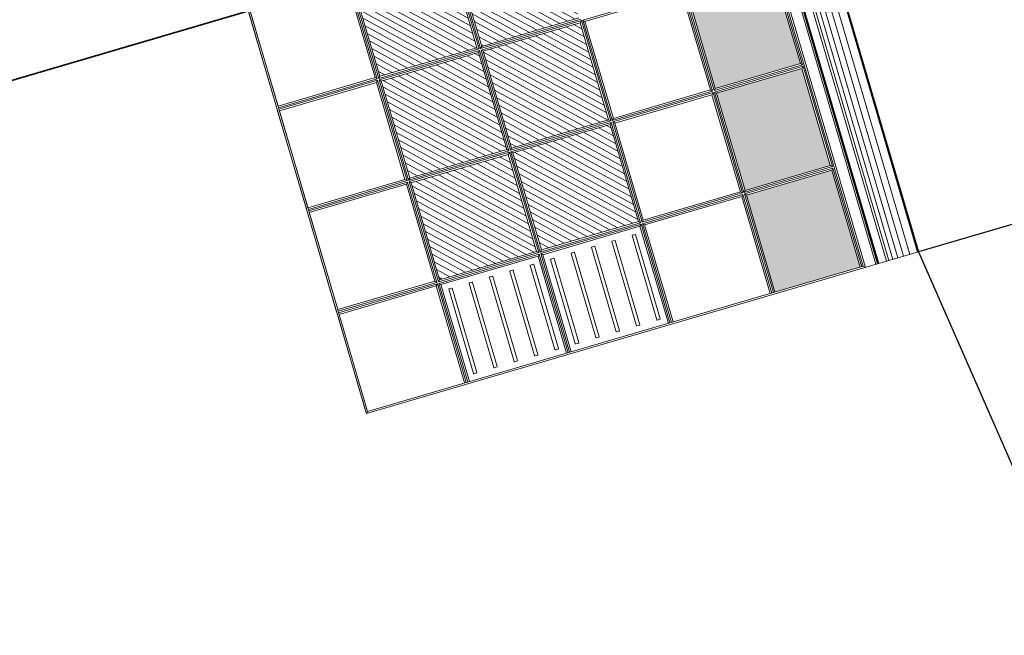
# Model space of a CAD drawing. Header units: metres. Extents: x 228628 to 230733, y 593242 to 595543.
# Tile 7 of 71: x 229985.97 to 229988.76, y 594166.44 to 594168.18. Entities that reach past the tile are written whole.
import ezdxf

# ---------------------------------------------------------------- set-up
doc = ezdxf.new("R2010")
doc.units = ezdxf.units.M
doc.layers.add('N-WE-BC-BETONVORM-G', color=50, linetype='Continuous', lineweight=25)
doc.layers.add('N-WE-VH-VERHARDING_ASFALT-G', color=210, linetype='Continuous', lineweight=35)

# ---------------------------------------------------------------- blocks, each defined once
blk = doc.blocks.new('_BLOCK_LEIDON_GX-18_MIDDENELEMENT_MARKERINGSTEGEL_300x60')
at = {"lineweight": 5}
h = blk.add_hatch(dxfattribs=at)
h.set_pattern_fill('ANSI31', color=256, scale=5, style=0)
h.set_pattern_definition([(45, (-158455.5206337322, 3890.98328482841), (-11.22532015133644, 11.22532015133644), [])])
h.paths.add_polyline_path([(-907, 1321.700368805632), (-1193, 1321.700368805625), (-1193, 1035.700368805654), (-907, 1035.700368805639)])
h.paths.add_polyline_path([(-607, 1321.700368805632), (-893, 1321.700368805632), (-893, 1035.700368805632), (-607, 1035.700368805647)])
h.paths.add_polyline_path([(-593, 1035.700368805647), (-307, 1035.700368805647), (-307, 1321.700368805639), (-593, 1321.700368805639)])
h.paths.add_polyline_path([(-307, 735.7003688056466), (-307, 1021.700368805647), (-593, 1021.700368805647), (-593, 735.7003688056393)])
h.paths.add_polyline_path([(-607.0000000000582, 1021.700368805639), (-893, 1021.700368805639), (-893, 735.7003688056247), (-607, 735.700368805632)])
h.paths.add_polyline_path([(-1193, 735.7003688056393), (-907, 735.700368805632), (-907, 1021.700368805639), (-1193, 1021.700368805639)])
h = blk.add_hatch(color=7, dxfattribs=at)
h.paths.add_polyline_path([(-1207, 421.7003688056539), (-1493, 421.7003688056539), (-1493, 170.6998915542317), (-1207, 170.699891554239)])
h.paths.add_polyline_path([(-893, 421.7003688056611), (-893, 170.699891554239), (-606.9999999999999, 170.699891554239), (-607.0000000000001, 421.7003688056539)])
h.paths.add_polyline_path([(-7, 421.7003688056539), (-293.0000000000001, 421.7003688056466), (-293.0000000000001, 170.6998915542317), (-7, 170.699891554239)])
h.paths.add_polyline_path([(592.9999999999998, 170.699891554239), (593.0000000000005, 421.7003688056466), (307, 421.7003688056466), (307, 170.699891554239)])
h.paths.add_polyline_path([(907, 170.6998915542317), (1193, 170.6998915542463), (1193, 421.7003688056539), (907, 421.7003688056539)])
h = blk.add_hatch(dxfattribs=at)
h.set_pattern_fill('DOTS', color=256, scale=10, style=0)
h.set_pattern_definition([(0, (-55466.6774932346, -44255.55217190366), (7.9375, 15.875), [0, -15.875])])
h.paths.add_polyline_path([(-1207, 421.7003688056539), (-1493, 421.7003688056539), (-1493, 170.699891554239), (-1207, 170.699891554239)])
h.paths.add_polyline_path([(-607, 170.699891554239), (-607, 421.7003688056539), (-893, 421.7003688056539), (-893, 170.699891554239)])
h.paths.add_polyline_path([(-7, 170.699891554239), (-7, 421.7003688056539), (-293, 421.7003688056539), (-293, 170.699891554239)])
h.paths.add_polyline_path([(593, 170.699891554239), (593, 421.7003688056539), (307, 421.7003688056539), (307, 170.699891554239)])
h.paths.add_polyline_path([(907, 170.699891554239), (1193, 170.699891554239), (1193, 421.7003688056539), (907, 421.7003688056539)])
h = blk.add_hatch(dxfattribs=at)
h.set_pattern_fill('DOTS', color=256, scale=10, style=0)
h.set_pattern_definition([(0, (-55166.6774932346, -44255.55217190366), (7.9375, 15.875), [0, -15.875])])
h.paths.add_polyline_path([(-907, 421.7003688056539), (-1193, 421.7003688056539), (-1193, 170.699891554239), (-907, 170.699891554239)])
h.paths.add_polyline_path([(-307, 170.699891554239), (-307, 421.7003688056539), (-593, 421.7003688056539), (-593, 170.699891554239)])
h.paths.add_polyline_path([(293, 170.699891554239), (293, 421.7003688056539), (7, 421.7003688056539), (7, 170.699891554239)])
h.paths.add_polyline_path([(893, 170.699891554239), (893, 421.7003688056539), (607, 421.7003688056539), (607, 170.699891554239)])
h.paths.add_polyline_path([(1207, 170.699891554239), (1493, 170.699891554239), (1493, 421.7003688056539), (1207, 421.7003688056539)])
for p, q in [((1497.75, 1626.450368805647), (-1497.75, 1626.450368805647)), ((-1497.75, 1626.450368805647), (-1497.75, 3.637978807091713e-12)), ((-1497.75, 1626.450368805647), (-1493, 1621.700368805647)), ((-1202.25, 1626.450368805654), (-1493, 1626.450368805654)), ((-1202.25, 1626.450368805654), (-1493, 1626.450368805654)), ((-1207, 1621.700368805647), (-1493, 1621.700368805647)), ((-1493, 1621.700368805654), (-1493, 161.449891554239)), ((-1207, 1621.700368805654), (-1493, 1621.700368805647)), ((-1207, 1621.700368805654), (-1493, 1621.700368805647)), ((-1207, 1621.700368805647), (-1202.25, 1621.700368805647)), ((-1207, 1621.700368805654), (-1207, 1335.700368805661)), ((-1202.25, 1621.700368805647), (-1197.75, 1621.700368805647)), ((-1202.25, 1621.700368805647), (-1202.25, 1330.950368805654)), ((-902.25, 1626.450368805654), (-1197.749999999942, 1626.450368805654)), ((-902.25, 1626.450368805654), (-1197.749999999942, 1626.450368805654)), ((-1197.75, 1621.700368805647), (-1193, 1621.700368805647)), ((-1197.75, 1621.700368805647), (-1197.75, 1330.950368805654)), ((-902.25, 1621.700368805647), (-1193, 1621.700368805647)), ((-1193, 1621.700368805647), (-1193, 1335.700368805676)), ((-907, 1621.700368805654), (-1193, 1621.700368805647)), ((-907, 1621.700368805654), (-1193, 1621.700368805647)), ((-907, 1621.700368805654), (-907, 1335.700368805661)), ((-902.25, 1621.700368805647), (-897.75, 1621.700368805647)), ((-902.25, 1621.700368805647), (-902.25, 1330.950368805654)), ((-602.25, 1626.450368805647), (-897.75, 1626.450368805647)), ((-602.25, 1626.450368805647), (-897.75, 1626.450368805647)), ((-602.25, 1621.700368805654), (-897.75, 1621.700368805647)), ((-897.75, 1621.700368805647), (-897.75, 1330.950368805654)), ((-893, 1621.700368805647), (-893, 1335.700368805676)), ((-607, 1621.700368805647), (-893, 1621.700368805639)), ((-607, 1621.700368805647), (-893, 1621.700368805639)), ((-607, 1621.700368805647), (-607, 1335.700368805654)), ((-602.25, 1621.700368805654), (-597.75, 1621.700368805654)), ((-602.25, 1621.700368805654), (-602.25, 1330.950368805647)), ((-302.25, 1626.450368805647), (-597.75, 1626.450368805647)), ((-302.25, 1626.450368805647), (-597.75, 1626.450368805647)), ((-302.25, 1621.700368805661), (-597.75, 1621.700368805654)), ((-597.75, 1621.700368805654), (-597.75, 1330.950368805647)), ((-593, 1621.700368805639), (-593, 1335.700368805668)), ((-307, 1621.700368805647), (-593, 1621.700368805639)), ((-307, 1621.700368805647), (-593, 1621.700368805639)), ((-1207, 1335.700368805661), (-1493, 1335.700368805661)), ((-1202.25, 1330.950368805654), (-1493, 1330.950368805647)), ((-1202.25, 1326.450368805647), (-1493, 1326.450368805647)), ((-1207, 1321.700368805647), (-1493, 1321.700368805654)), ((-1207, 1335.700368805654), (-1202.25, 1330.950368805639)), ((-1207, 1335.700368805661), (-1202.25, 1330.950368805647)), ((-1207, 1321.700368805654), (-1202.25, 1326.450368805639)), ((-1207, 1321.700368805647), (-1207, 1035.700368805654)), ((-1202.25, 1326.450368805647), (-1202.25, 1030.950368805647)), ((-1197.75, 1330.950368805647), (-1193, 1335.700368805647)), ((-1197.75, 1330.950368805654), (-1193, 1335.700368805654)), ((-902.25, 1330.950368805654), (-1197.75, 1330.950368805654)), ((-902.25, 1326.450368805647), (-1197.75, 1326.450368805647)), ((-1197.75, 1326.450368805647), (-1197.75, 1030.950368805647)), ((-1193, 1321.700368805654), (-1197.75, 1326.450368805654)), ((-907, 1335.700368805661), (-1193, 1335.700368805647)), ((-907, 1321.700368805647), (-1193, 1321.700368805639)), ((-1193, 1321.700368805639), (-1193, 1035.700368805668)), ((-907, 1335.700368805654), (-902.25, 1330.950368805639)), ((-907, 1335.700368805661), (-902.25, 1330.950368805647)), ((-907, 1321.700368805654), (-902.25, 1326.450368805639)), ((-907, 1321.700368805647), (-907, 1035.700368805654)), ((-902.25, 1326.450368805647), (-902.25, 1030.950368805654)), ((-897.75, 1330.950368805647), (-893, 1335.700368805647)), ((-897.75, 1330.950368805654), (-893, 1335.700368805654)), ((-602.25, 1330.950368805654), (-897.75, 1330.950368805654)), ((-602.25, 1326.450368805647), (-897.75, 1326.450368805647)), ((-897.75, 1326.450368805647), (-897.75, 1030.950368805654)), ((-893, 1321.700368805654), (-897.75, 1326.450368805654)), ((-607, 1335.700368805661), (-893, 1335.700368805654)), ((-607, 1321.700368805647), (-893, 1321.700368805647)), ((-893, 1321.700368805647), (-893, 1035.700368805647)), ((-607.0000000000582, 1335.700368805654), (-602.2500000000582, 1330.950368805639)), ((-607, 1335.700368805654), (-602.25, 1330.950368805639)), ((-607.0000000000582, 1321.700368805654), (-602.2500000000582, 1326.450368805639)), ((-607, 1321.700368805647), (-607, 1035.700368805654)), ((-602.25, 1326.450368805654), (-602.25, 1030.950368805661)), ((-597.75, 1330.950368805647), (-593, 1335.700368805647)), ((-597.75, 1330.950368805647), (-593, 1335.700368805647)), ((-302.25, 1330.950368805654), (-597.75, 1330.950368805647)), ((-302.25, 1326.450368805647), (-597.75, 1326.450368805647)), ((-597.75, 1326.450368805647), (-597.75, 1030.950368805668)), ((-593, 1321.700368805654), (-597.75, 1326.450368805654)), ((-307, 1335.700368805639), (-593, 1335.700368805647)), ((-307, 1321.700368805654), (-593, 1321.700368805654)), ((-593, 1321.700368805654), (-593, 1035.700368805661)), ((-1475.142135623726, 1303.217504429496), (-1475.142135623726, 1295.217504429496)), ((-1226.142135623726, 1304.217504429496), (-1474.142135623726, 1304.217504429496)), ((-1474.142135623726, 1294.217504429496), (-1226.142135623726, 1294.217504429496)), ((-1225.142135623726, 1295.217504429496), (-1225.142135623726, 1303.217504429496)), ((-1475.142135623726, 1243.217504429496), (-1475.142135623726, 1235.217504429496)), ((-1475.142135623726, 1243.217504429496), (-1475.142135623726, 1235.217504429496)), ((-1226.142135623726, 1244.217504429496), (-1474.142135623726, 1244.217504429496)), ((-1226.142135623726, 1244.217504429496), (-1474.142135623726, 1244.217504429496)), ((-1474.142135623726, 1234.217504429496), (-1226.142135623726, 1234.217504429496)), ((-1474.142135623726, 1234.217504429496), (-1226.142135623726, 1234.217504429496)), ((-1225.142135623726, 1235.217504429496), (-1225.142135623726, 1243.217504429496)), ((-1225.142135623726, 1235.217504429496), (-1225.142135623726, 1243.217504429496)), ((-1475.142135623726, 1183.217504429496), (-1475.142135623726, 1175.217504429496)), ((-1475.142135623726, 1183.217504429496), (-1475.142135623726, 1175.217504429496)), ((-1226.142135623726, 1184.217504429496), (-1474.142135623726, 1184.217504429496)), ((-1226.142135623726, 1184.217504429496), (-1474.142135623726, 1184.217504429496)), ((-1474.142135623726, 1174.217504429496), (-1226.142135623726, 1174.217504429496)), ((-1474.142135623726, 1174.217504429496), (-1226.142135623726, 1174.217504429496)), ((-1225.142135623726, 1175.217504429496), (-1225.142135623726, 1183.217504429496)), ((-1225.142135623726, 1175.217504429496), (-1225.142135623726, 1183.217504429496)), ((-1475.142135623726, 1123.217504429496), (-1475.142135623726, 1115.217504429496)), ((-1475.142135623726, 1123.217504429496), (-1475.142135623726, 1115.217504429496)), ((-1226.142135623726, 1124.217504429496), (-1474.142135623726, 1124.217504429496)), ((-1226.142135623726, 1124.217504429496), (-1474.142135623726, 1124.217504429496)), ((-1474.142135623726, 1114.217504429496), (-1226.142135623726, 1114.217504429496)), ((-1474.142135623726, 1114.217504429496), (-1226.142135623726, 1114.217504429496)), ((-1225.142135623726, 1115.217504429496), (-1225.142135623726, 1123.217504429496)), ((-1225.142135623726, 1115.217504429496), (-1225.142135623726, 1123.217504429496)), ((-1475.142135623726, 1063.217504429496), (-1475.142135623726, 1055.217504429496)), ((-1475.142135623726, 1063.217504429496), (-1475.142135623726, 1055.217504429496)), ((-1226.142135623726, 1064.217504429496), (-1474.142135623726, 1064.217504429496)), ((-1226.142135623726, 1064.217504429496), (-1474.142135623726, 1064.217504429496)), ((-1225.142135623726, 1055.217504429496), (-1225.142135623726, 1063.217504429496)), ((-1225.142135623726, 1055.217504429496), (-1225.142135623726, 1063.217504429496)), ((-1207, 1035.700368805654), (-1493, 1035.700368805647)), ((-1202.25, 1030.950368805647), (-1493, 1030.950368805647)), ((-1474.142135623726, 1054.217504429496), (-1226.142135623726, 1054.217504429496)), ((-1474.142135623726, 1054.217504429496), (-1226.142135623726, 1054.217504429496)), ((-1207, 1035.700368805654), (-1202.25, 1030.950368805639)), ((-1197.75, 1030.950368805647), (-1193, 1035.700368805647)), ((-902.25, 1030.950368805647), (-1197.75, 1030.950368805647)), ((-907, 1035.700368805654), (-1193, 1035.700368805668)), ((-907, 1035.700368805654), (-902.25, 1030.950368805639)), ((-897.75, 1030.950368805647), (-893, 1035.700368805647)), ((-602.25, 1030.950368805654), (-897.75, 1030.950368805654)), ((-607, 1035.700368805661), (-893, 1035.700368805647)), ((-607, 1035.700368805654), (-602.25, 1030.950368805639)), ((-597.75, 1030.950368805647), (-593, 1035.700368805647)), ((-302.25, 1030.950368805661), (-597.75, 1030.950368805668)), ((-307, 1035.700368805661), (-593, 1035.700368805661)), ((-1202.25, 1026.450368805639), (-1493, 1026.450368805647)), ((-1207, 1021.700368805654), (-1493, 1021.700368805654)), ((-1475.142135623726, 1003.217504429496), (-1475.142135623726, 995.2175044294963)), ((-1226.142135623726, 1004.217504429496), (-1474.142135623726, 1004.217504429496)), ((-1225.142135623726, 995.2175044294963), (-1225.142135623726, 1003.217504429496)), ((-1207, 1021.700368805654), (-1202.25, 1026.450368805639)), ((-1207, 1021.700368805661), (-1207, 735.7003688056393)), ((-1202.25, 1026.450368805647), (-1202.25, 730.9503688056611)), ((-902.25, 1026.450368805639), (-1197.75, 1026.450368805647)), ((-1197.75, 1026.450368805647), (-1197.75, 730.9503688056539)), ((-1193, 1021.700368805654), (-1197.75, 1026.450368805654)), ((-907, 1021.700368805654), (-1193, 1021.700368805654)), ((-1193, 1021.700368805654), (-1193, 735.7003688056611)), ((-907, 1021.700368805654), (-902.25, 1026.450368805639)), ((-907, 1021.700368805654), (-907, 735.7003688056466)), ((-902.25, 1026.450368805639), (-902.25, 730.9503688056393)), ((-602.25, 1026.450368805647), (-897.75, 1026.450368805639)), ((-897.75, 1026.450368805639), (-897.75, 730.950368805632)), ((-893, 1021.700368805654), (-897.75, 1026.450368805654)), ((-607, 1021.700368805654), (-893, 1021.700368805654)), ((-893, 1021.700368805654), (-893, 735.7003688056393)), ((-607, 1021.700368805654), (-602.25, 1026.450368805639)), ((-607.0000000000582, 1021.700368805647), (-607, 735.7003688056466)), ((-602.25, 1026.450368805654), (-602.25, 730.9503688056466)), ((-302.25, 1026.450368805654), (-597.75, 1026.450368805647)), ((-597.75, 1026.450368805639), (-597.75, 730.9503688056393)), ((-593, 1021.700368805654), (-597.75, 1026.450368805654)), ((-307, 1021.700368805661), (-593, 1021.700368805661)), ((-593, 1021.700368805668), (-593, 735.7003688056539)), ((-1474.142135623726, 994.2175044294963), (-1226.142135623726, 994.2175044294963)), ((-1475.142135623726, 943.2175044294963), (-1475.142135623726, 935.2175044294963)), ((-1475.142135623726, 943.2175044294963), (-1475.142135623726, 935.2175044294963)), ((-1226.142135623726, 944.2175044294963), (-1474.142135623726, 944.2175044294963)), ((-1226.142135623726, 944.2175044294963), (-1474.142135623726, 944.2175044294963)), ((-1474.142135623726, 934.2175044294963), (-1226.142135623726, 934.2175044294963)), ((-1474.142135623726, 934.2175044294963), (-1226.142135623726, 934.2175044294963)), ((-1225.142135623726, 935.2175044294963), (-1225.142135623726, 943.2175044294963)), ((-1225.142135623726, 935.2175044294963), (-1225.142135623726, 943.2175044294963)), ((-1475.142135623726, 883.2175044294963), (-1475.142135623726, 875.2175044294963)), ((-1475.142135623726, 883.2175044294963), (-1475.142135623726, 875.2175044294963)), ((-1226.142135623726, 884.2175044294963), (-1474.142135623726, 884.2175044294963)), ((-1226.142135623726, 884.2175044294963), (-1474.142135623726, 884.2175044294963)), ((-1474.142135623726, 874.2175044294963), (-1226.142135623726, 874.2175044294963)), ((-1474.142135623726, 874.2175044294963), (-1226.142135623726, 874.2175044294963)), ((-1225.142135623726, 875.2175044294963), (-1225.142135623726, 883.2175044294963)), ((-1225.142135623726, 875.2175044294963), (-1225.142135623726, 883.2175044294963)), ((-1475.142135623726, 823.2175044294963), (-1475.142135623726, 815.2175044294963)), ((-1475.142135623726, 823.2175044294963), (-1475.142135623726, 815.2175044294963)), ((-1226.142135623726, 824.2175044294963), (-1474.142135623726, 824.2175044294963)), ((-1226.142135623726, 824.2175044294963), (-1474.142135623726, 824.2175044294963)), ((-1474.142135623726, 814.2175044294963), (-1226.142135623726, 814.2175044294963)), ((-1474.142135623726, 814.2175044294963), (-1226.142135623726, 814.2175044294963)), ((-1225.142135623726, 815.2175044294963), (-1225.142135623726, 823.2175044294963)), ((-1225.142135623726, 815.2175044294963), (-1225.142135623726, 823.2175044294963)), ((-1475.142135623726, 763.2175044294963), (-1475.142135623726, 755.2175044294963)), ((-1475.142135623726, 763.2175044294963), (-1475.142135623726, 755.2175044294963)), ((-1226.142135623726, 764.2175044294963), (-1474.142135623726, 764.2175044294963)), ((-1226.142135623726, 764.2175044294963), (-1474.142135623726, 764.2175044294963)), ((-1474.142135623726, 754.2175044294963), (-1226.142135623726, 754.2175044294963)), ((-1474.142135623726, 754.2175044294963), (-1226.142135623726, 754.2175044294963)), ((-1225.142135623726, 755.2175044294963), (-1225.142135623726, 763.2175044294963)), ((-1225.142135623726, 755.2175044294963), (-1225.142135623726, 763.2175044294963)), ((-1207, 735.7003688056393), (-1493, 735.7003688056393)), ((-1202.25, 730.9503688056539), (-1493, 730.9503688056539)), ((-1202.25, 726.4503688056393), (-1493, 726.4503688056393)), ((-1207.000000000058, 735.7003688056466), (-1202.250000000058, 730.950368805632)), ((-1207.000000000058, 721.7003688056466), (-1202.250000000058, 726.450368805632)), ((-1202.25, 726.4503688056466), (-1202.25, 430.9503688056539)), ((-1197.75, 730.9503688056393), (-1193, 735.7003688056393)), ((-902.25, 730.9503688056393), (-1197.75, 730.9503688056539)), ((-902.25, 726.4503688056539), (-1197.75, 726.4503688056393)), ((-1197.75, 726.4503688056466), (-1197.75, 430.9503688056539)), ((-1193, 721.7003688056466), (-1197.75, 726.4503688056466)), ((-907, 735.7003688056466), (-1193, 735.7003688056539)), ((-907, 735.7003688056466), (-902.25, 730.950368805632)), ((-907, 721.7003688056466), (-902.25, 726.450368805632)), ((-902.25, 726.4503688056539), (-902.25, 430.9503688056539)), ((-897.75, 730.9503688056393), (-893, 735.7003688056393)), ((-602.25, 730.9503688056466), (-897.75, 730.9503688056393)), ((-602.25, 726.4503688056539), (-897.75, 726.4503688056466)), ((-897.75, 726.4503688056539), (-897.75, 430.9503688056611)), ((-893, 721.7003688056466), (-897.75, 726.4503688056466)), ((-607, 735.7003688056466), (-893, 735.7003688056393)), ((-607, 735.7003688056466), (-602.25, 730.950368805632)), ((-607, 721.7003688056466), (-602.25, 726.450368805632)), ((-602.25, 726.4503688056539), (-602.25, 430.9503688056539)), ((-1207, 721.7003688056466), (-1493, 721.7003688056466)), ((-1207, 721.7003688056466), (-1207.000000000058, 435.7003688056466)), ((-907, 721.7003688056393), (-1193, 721.7003688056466)), ((-1193, 721.7003688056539), (-1193, 435.7003688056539)), ((-907, 721.7003688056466), (-907, 435.7003688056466)), ((-607, 721.7003688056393), (-893, 721.7003688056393)), ((-893, 721.700368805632), (-893, 435.7003688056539)), ((-607, 721.7003688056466), (-607, 435.7003688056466)), ((-1207.000000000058, 435.7003688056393), (-1493, 435.7003688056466)), ((-1202.25, 430.9503688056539), (-1493, 430.9503688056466)), ((-1202.25, 426.4503688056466), (-1493, 426.4503688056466)), ((-1207, 421.7003688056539), (-1493, 421.7003688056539)), ((-1207.000000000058, 435.7003688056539), (-1202.250000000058, 430.9503688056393)), ((-1207.000000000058, 421.7003688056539), (-1202.250000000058, 426.4503688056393)), ((-1207, 421.7003688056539), (-1207, 170.6998915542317)), ((-1202.25, 426.4503688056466), (-1202.25, 165.9498915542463)), ((-1197.75, 430.9503688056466), (-1193, 435.7003688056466)), ((-902.25, 430.9503688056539), (-1197.75, 430.9503688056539)), ((-902.25, 426.4503688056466), (-1197.75, 426.4503688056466)), ((-1197.75, 426.4503688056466), (-1197.75, 165.9498915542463)), ((-1193, 421.7003688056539), (-1197.75, 426.4503688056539)), ((-907, 435.7003688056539), (-1193, 435.7003688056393)), ((-907, 421.7003688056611), (-1193, 421.7003688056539)), ((-1193, 421.7003688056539), (-1193, 170.6998915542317)), ((-907, 435.7003688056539), (-902.25, 430.9503688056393)), ((-907, 421.7003688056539), (-902.25, 426.4503688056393)), ((-907, 421.7003688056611), (-907, 170.6998915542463)), ((-902.25, 426.4503688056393), (-902.25, 165.949891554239)), ((-897.75, 430.9503688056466), (-893, 435.7003688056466)), ((-602.25, 430.9503688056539), (-897.75, 430.9503688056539)), ((-602.25, 426.4503688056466), (-897.75, 426.4503688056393)), ((-897.75, 426.4503688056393), (-897.75, 165.949891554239)), ((-893, 421.7003688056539), (-897.75, 426.4503688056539)), ((-607, 435.7003688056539), (-893, 435.7003688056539)), ((-607, 421.7003688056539), (-893, 421.7003688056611)), ((-893, 421.7003688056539), (-893, 170.699891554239)), ((-1207, 170.699891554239), (-1493, 170.6998915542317)), ((-1207, 170.6998915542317), (-1202.250000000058, 165.9498915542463)), ((-1193, 170.6998915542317), (-1197.75, 165.9498915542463)), ((-907, 170.699891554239), (-1193, 170.699891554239)), ((-907, 170.6998915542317), (-902.25, 165.9498915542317)), ((-893, 170.6998915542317), (-897.75, 165.9498915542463)), ((-607, 170.699891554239), (-893, 170.699891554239)), ((-1497.75, 156.6998915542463), (-1493, 161.4498915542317)), ((1497.75, 156.699891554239), (-1497.75, 156.6998915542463)), ((-1202.25, 165.9498915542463), (-1493, 165.9498915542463)), ((1493, 161.449891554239), (-1493, 161.449891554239)), ((-902.25, 165.9498915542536), (-1197.75, 165.9498915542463)), ((-602.25, 165.9498915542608), (-897.75, 165.9498915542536)), ((1497.75, 125.5028263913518), (-1497.75, 125.5028263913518)), ((1497.75, 3.000641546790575), (-1497.75, 3.000641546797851)), ((-1497.75, -3.637978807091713e-12), (1497.75, 3.637978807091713e-12))]:
    blk.add_line(p, q, dxfattribs=at)
at = {"color": 254, "lineweight": 5}
for p, q in [((1497.75, 121.4534887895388), (-1497.75, 121.4534887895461)), ((1497.75, 119.0711564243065), (-1497.75, 119.0711564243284)), ((1497.75, 117.580918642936), (-1497.75, 117.580918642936)), ((1497.75, 94.51123621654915), (-1497.75, 94.51123621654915)), ((1497.75, 87.44020608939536), (-1497.75, 87.44020608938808)), ((1497.75, 76.22539745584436), (-1497.75, 76.22539745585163)), ((1497.75, 61.57686292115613), (-1497.75, 61.57686292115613)), ((1497.75, 44.42205746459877), (-1497.75, 44.42205746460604)), ((1497.75, 25.84711770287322), (-1497.75, 25.8471177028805))]:
    blk.add_line(p, q, dxfattribs=at)
at = {"lineweight": 5}
for centre, start, end in [((-1474.142135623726, 1303.217504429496), 90, 180), ((-1474.142135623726, 1295.217504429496), 180, 270), ((-1226.142135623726, 1303.217504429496), 0, 90), ((-1226.142135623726, 1295.217504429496), 270, 0), ((-1474.142135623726, 1243.217504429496), 90, 180), ((-1474.142135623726, 1235.217504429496), 180, 270), ((-1226.142135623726, 1243.217504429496), 0, 90), ((-1226.142135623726, 1235.217504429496), 270, 0), ((-1474.142135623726, 1183.217504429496), 90, 180), ((-1474.142135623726, 1175.217504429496), 180, 270), ((-1226.142135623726, 1183.217504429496), 0, 90), ((-1226.142135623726, 1175.217504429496), 270, 0), ((-1474.142135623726, 1123.217504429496), 90, 180), ((-1474.142135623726, 1115.217504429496), 180, 270), ((-1226.142135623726, 1123.217504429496), 0, 90), ((-1226.142135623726, 1115.217504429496), 270, 0), ((-1474.142135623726, 1063.217504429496), 90, 180), ((-1226.142135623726, 1063.217504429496), 0, 90), ((-1474.142135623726, 1055.217504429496), 180, 270), ((-1226.142135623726, 1055.217504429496), 270, 0), ((-1474.142135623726, 1003.217504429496), 90, 180), ((-1226.142135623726, 1003.217504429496), 0, 90), ((-1474.142135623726, 995.2175044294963), 180, 270), ((-1226.142135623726, 995.2175044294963), 270, 0), ((-1474.142135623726, 943.2175044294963), 90, 180), ((-1474.142135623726, 935.2175044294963), 180, 270), ((-1226.142135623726, 943.2175044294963), 0, 90), ((-1226.142135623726, 935.2175044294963), 270, 0), ((-1474.142135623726, 883.2175044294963), 90, 180), ((-1474.142135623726, 875.2175044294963), 180, 270), ((-1226.142135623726, 883.2175044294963), 0, 90), ((-1226.142135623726, 875.2175044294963), 270, 0), ((-1474.142135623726, 823.2175044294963), 90, 180), ((-1474.142135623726, 815.2175044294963), 180, 270), ((-1226.142135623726, 823.2175044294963), 0, 90), ((-1226.142135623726, 815.2175044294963), 270, 0), ((-1474.142135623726, 763.2175044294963), 90, 180), ((-1474.142135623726, 755.2175044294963), 180, 270), ((-1226.142135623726, 763.2175044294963), 0, 90), ((-1226.142135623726, 755.2175044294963), 270, 0)]:
    blk.add_arc(centre, 1, start, end, dxfattribs=at)

msp = doc.modelspace()

# ---------------------------------------------------------------- linework, layer by layer
at = {"layer": 'N-WE-BC-BETONVORM-G'}
for points in [[(229979.0195137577, 594210.5903530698), (229978.6356524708, 594210.4778785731), (229983.4513963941, 594184.7958106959), (229988.5127487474, 594167.5220527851), (229996.9191853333, 594148.304441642), (229997.3012118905, 594148.42299842)], [(229991.391708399, 594168.3656115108), (229988.5127487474, 594167.5220527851)]]:
    msp.add_lwpolyline(points, dxfattribs=at)
at = {"layer": 'N-WE-VH-VERHARDING_ASFALT-G'}
msp.add_lwpolyline([(229984.231475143, 594170.6295589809), (229985.0750338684, 594167.7505993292), (229986.6104790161, 594168.2004973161), (229985.7669202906, 594171.0794569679), (229984.231475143, 594170.6295589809)], close=True, dxfattribs=at)

# ---------------------------------------------------------------- block references
at = {"lineweight": 5, "xscale": 0.0009999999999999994, "yscale": 0.0009999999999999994, "zscale": 0.0009999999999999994, "rotation": 106.3310176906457}
msp.add_blockref('_BLOCK_LEIDON_GX-18_MIDDENELEMENT_MARKERINGSTEGEL_300x60', (229988.0916020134, 594168.9593733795), dxfattribs=at)

doc.saveas('drawing.dxf')
